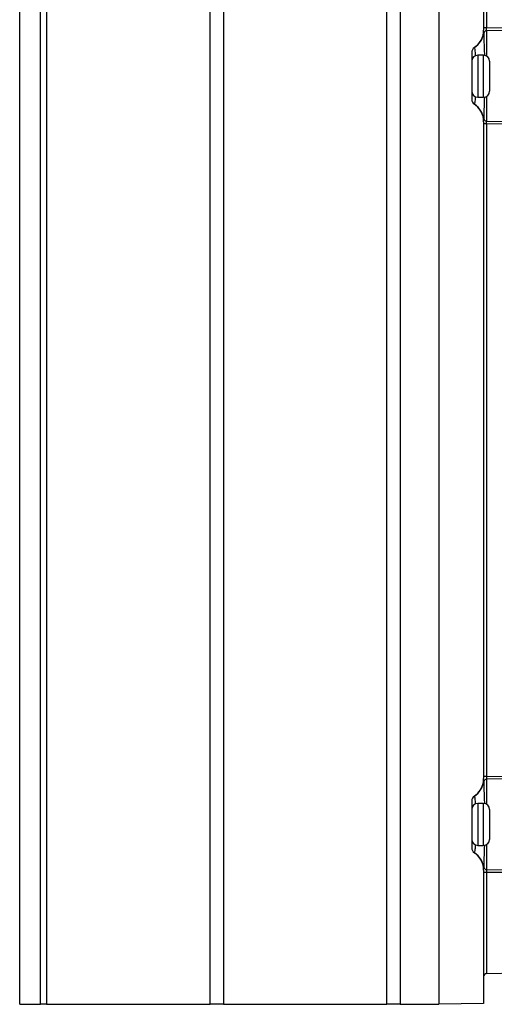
# Model space of a CAD drawing. Header units: millimetres. Extents: x -117 to 444, y -157 to 472.
# Tile 47 of 160: x 16 to 55, y 81 to 163. Entities that reach past the tile are written whole.
import ezdxf

# ---------------------------------------------------------------- set-up
doc = ezdxf.new("R2010")
doc.units = ezdxf.units.MM

msp = doc.modelspace()

# ---------------------------------------------------------------- linework, layer by layer
at = {"color": 7, "linetype": 'Continuous', "lineweight": 25}
for p, q in [((15.683, 80.569), (15.683, 235.569)), ((17.433, 80.569), (17.433, 235.569)), ((17.933, 235.569), (17.933, 80.569)), ((31.593, 80.569), (31.593, 235.569)), ((32.718, 235.569), (32.718, 80.569)), ((46.334, 80.569), (46.334, 235.569)), ((47.459, 235.569), (47.459, 80.569)), ((50.683, 235.569), (50.683, 80.569)), ((54.433, 216.769), (54.433, 161.914)), ((54.679, 216.582), (54.679, 162.1)), ((54.679, 162.1), (54.433, 162.1)), ((54.679, 161.865), (54.679, 159.755)), ((53.806, 160.566), (53.659, 160.458)), ((53.433, 160.043), (53.433, 156.14)), ((54.433, 159.819), (53.933, 159.819)), ((53.933, 159.819), (53.933, 156.319)), ((54.433, 158.069), (54.433, 159.819)), ((54.933, 159.319), (54.933, 158.069)), ((54.433, 156.319), (54.433, 158.069)), ((54.933, 158.069), (54.933, 156.819)), ((53.933, 156.319), (54.433, 156.319)), ((54.679, 156.384), (54.679, 154.318)), ((54.433, 154.269), (54.433, 99.414)), ((54.679, 154.082), (54.433, 154.082)), ((54.679, 154.082), (54.679, 99.6)), ((54.679, 99.6), (54.433, 99.6)), ((54.679, 99.365), (54.679, 97.277)), ((53.802, 98.063), (53.659, 97.958)), ((53.433, 97.543), (53.433, 93.64)), ((54.433, 97.341), (53.933, 97.341)), ((53.933, 97.341), (53.933, 93.841)), ((54.433, 95.591), (54.433, 97.341)), ((54.933, 96.841), (54.933, 95.591)), ((54.433, 93.841), (54.433, 95.591)), ((54.933, 95.591), (54.933, 94.341)), ((53.933, 93.841), (54.433, 93.841)), ((54.679, 93.906), (54.679, 91.818)), ((54.433, 91.769), (54.433, 80.635)), ((54.679, 91.582), (54.433, 91.582)), ((54.679, 91.582), (54.679, 83.14)), ((54.679, 83.14), (102.793, 83.979)), ((54.433, 80.635), (50.683, 80.569)), ((15.683, 80.569), (17.433, 80.569)), ((17.933, 80.569), (17.433, 80.569)), ((17.933, 80.569), (31.593, 80.569)), ((32.718, 80.569), (31.593, 80.569)), ((32.718, 80.569), (46.334, 80.569)), ((47.459, 80.569), (46.334, 80.569)), ((47.459, 80.569), (50.683, 80.569))]:
    msp.add_line(p, q, dxfattribs=at)
for centre, radius, start, end in [((52.683, 161.914), 1.75, 303.74899, 0), ((52.704, 161.923), 1.751, 303.10971, 351.5459), ((52.7, 161.912), 1.742, 309.43074, 355.11097), ((54.677, 161.619), 0.246, 89.66292, 169.00413), ((53.933, 160.043), 0.5, 123.74899, 180), ((53.933, 160.04), 0.5, 123.26161, 179.99853), ((53.933, 160.038), 0.5, 122.972, 179.99284), ((53.933, 159.319), 0.5, 90, 180), ((54.433, 159.319), 0.5, 360, 90), ((53.933, 156.819), 0.5, 180, 270), ((54.433, 156.819), 0.5, 270, 360), ((53.933, 156.145), 0.5, 180.00716, 237.028), ((53.933, 156.142), 0.5, 180.00147, 236.73839), ((53.933, 156.14), 0.5, 180, 236.25101), ((52.683, 154.269), 1.75, 0, 56.25101), ((52.7, 154.271), 1.741, 4.88337, 56.59559), ((52.704, 154.259), 1.751, 8.4541, 56.89029), ((54.677, 154.563), 0.246, 190.99587, 270.33708), ((52.683, 99.414), 1.75, 303.74899, 0), ((52.704, 99.423), 1.751, 303.10971, 351.5459), ((52.7, 99.412), 1.742, 309.27697, 355.11112), ((54.677, 99.119), 0.246, 89.66292, 169.00413), ((53.933, 97.543), 0.5, 123.74899, 180), ((53.933, 97.54), 0.5, 123.26161, 179.99853), ((53.933, 97.538), 0.5, 122.972, 179.99284), ((53.933, 96.841), 0.5, 90, 180), ((54.433, 96.841), 0.5, 0, 90), ((53.933, 94.341), 0.5, 180, 270), ((54.433, 94.341), 0.5, 270, 360), ((53.933, 93.645), 0.5, 180.00716, 237.028), ((53.933, 93.642), 0.5, 180.00147, 236.73839), ((53.933, 93.64), 0.5, 180, 236.25101), ((52.683, 91.769), 1.75, 0, 56.25101), ((52.7, 91.771), 1.741, 4.88337, 56.59559), ((52.704, 91.759), 1.751, 8.4541, 56.89029), ((54.677, 92.063), 0.246, 190.99587, 270.33708), ((54.683, 82.89), 0.25, 91, 180)]:
    msp.add_arc(centre, radius, start, end, dxfattribs=at)
for points, knots in [([(54.679, 161.865), (54.678, 161.882), (54.678, 161.914), (54.678, 161.998), (54.678, 162.049), (54.679, 162.1)], [0, 0, 0, 0, 0.5, 0.5, 1, 1, 1, 1]), ([(54.436, 161.666), (54.439, 161.567), (54.445, 161.348), (54.465, 160.744), (54.485, 160.195), (54.492, 159.849), (54.493, 159.806)], [0, 0, 0, 0, 0.283183, 0.627292, 0.954209, 1, 1, 1, 1]), ([(53.661, 160.457), (53.668, 160.422), (53.682, 160.353), (53.716, 160.072), (53.733, 159.823), (53.736, 159.776)], [0, 0, 0, 0, 0.448077, 0.896331, 1, 1, 1, 1]), ([(53.734, 156.365), (53.734, 156.36), (53.72, 156.144), (53.688, 155.894), (53.668, 155.74), (53.662, 155.727), (53.661, 155.726)], [0, 0, 0, 0, 0.0112046, 0.4748053, 0.9273847, 1, 1, 1, 1]), ([(54.492, 156.33), (54.484, 156.048), (54.467, 155.456), (54.445, 154.843), (54.439, 154.615), (54.436, 154.517)], [0, 0, 0, 0, 0.341454, 0.716107, 1, 1, 1, 1]), ([(54.679, 154.082), (54.678, 154.134), (54.678, 154.184), (54.678, 154.268), (54.678, 154.3), (54.679, 154.318)], [0, 0, 0, 0, 0.5, 0.5, 1, 1, 1, 1]), ([(54.679, 99.6), (54.678, 99.549), (54.678, 99.498), (54.678, 99.415), (54.678, 99.382), (54.679, 99.365)], [0, 0, 0, 0, 0.5, 0.5, 1, 1, 1, 1]), ([(54.436, 99.166), (54.439, 99.067), (54.445, 98.848), (54.465, 98.244), (54.485, 97.701), (54.492, 97.363), (54.492, 97.328)], [0, 0, 0, 0, 0.285445, 0.632303, 0.961831, 1, 1, 1, 1]), ([(53.661, 97.957), (53.668, 97.922), (53.682, 97.852), (53.715, 97.578), (53.732, 97.337), (53.735, 97.298)], [0, 0, 0, 0, 0.455474, 0.911128, 1, 1, 1, 1]), ([(53.736, 93.886), (53.735, 93.874), (53.721, 93.65), (53.688, 93.393), (53.668, 93.24), (53.662, 93.227), (53.661, 93.226)], [0, 0, 0, 0, 0.026231, 0.482787, 0.928488, 1, 1, 1, 1]), ([(54.493, 93.852), (54.493, 93.848), (54.486, 93.527), (54.466, 92.974), (54.445, 92.34), (54.439, 92.114), (54.436, 92.017)], [0, 0, 0, 0, 0.00394, 0.347073, 0.718529, 1, 1, 1, 1]), ([(54.679, 91.818), (54.678, 91.8), (54.678, 91.768), (54.678, 91.685), (54.678, 91.634), (54.679, 91.582)], [0, 0, 0, 0, 0.5, 0.5, 1, 1, 1, 1])]:
    msp.add_open_spline(points, degree=3, knots=knots, dxfattribs=at)
for points in [[(54.679, 162.1), (74.512, 162.345), (94.345, 162.568), (114.178, 162.777)], [(114.102, 162.555), (94.294, 162.341), (74.486, 162.114), (54.679, 161.865)], [(54.435, 161.763), (54.436, 161.72), (54.436, 161.687), (54.436, 161.666)], [(53.659, 160.458), (53.66, 160.458), (53.66, 160.458), (53.661, 160.457)], [(53.661, 155.726), (53.66, 155.725), (53.66, 155.724), (53.659, 155.724)], [(54.436, 154.517), (54.436, 154.495), (54.436, 154.462), (54.435, 154.419)], [(54.679, 154.318), (74.221, 154.072), (93.764, 153.848), (113.307, 153.637)], [(113.38, 153.414), (93.812, 153.621), (74.245, 153.841), (54.679, 154.082)], [(54.679, 99.6), (71.791, 99.811), (88.903, 100.006), (106.016, 100.19)], [(105.938, 99.966), (88.851, 99.778), (71.765, 99.58), (54.679, 99.365)], [(54.435, 99.263), (54.436, 99.22), (54.436, 99.187), (54.436, 99.166)], [(53.659, 97.958), (53.66, 97.958), (53.66, 97.958), (53.661, 97.957)], [(53.661, 93.226), (53.66, 93.225), (53.66, 93.224), (53.659, 93.224)], [(54.436, 92.017), (54.436, 91.995), (54.436, 91.962), (54.435, 91.919)], [(54.679, 91.818), (71.176, 91.61), (87.673, 91.418), (104.171, 91.236)], [(104.241, 91.012), (87.72, 91.19), (71.199, 91.379), (54.679, 91.582)]]:
    msp.add_open_spline(points, degree=3, dxfattribs=at)

doc.saveas('drawing.dxf')
